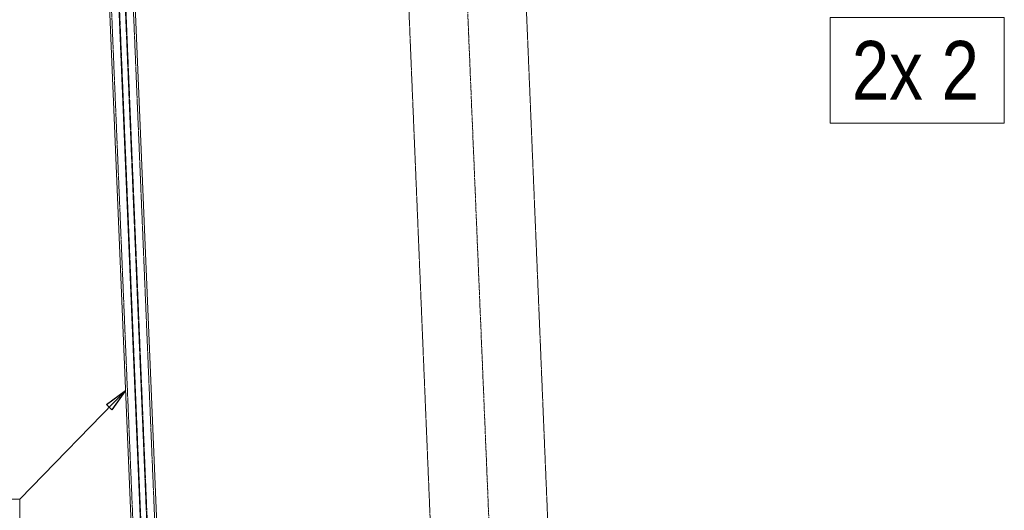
# Model space of a CAD drawing. Header units: millimetres. Extents: x -15129 to 9171, y -18789 to 5877.
# Tile 113 of 256: x -10718 to -8621, y -7821 to -6777. Entities that reach past the tile are written whole.
import ezdxf

# ---------------------------------------------------------------- set-up
doc = ezdxf.new("R2010")
doc.units = ezdxf.units.MM
doc.linetypes.add('ACAD_ISO02W100', pattern=[15, 12, -3])
doc.linetypes.add('ACAD_ISO04W100', pattern=[30, 24, -3, 0, -3])
for name, color, linetype in [('AS_Belki', 145, 'Continuous'), ('AS_DIM_ON', 7, 'Continuous'), ('AS_Sciany betonowe', 252, 'Continuous'), ('AS_Siatki', 72, 'Continuous')]:
    doc.layers.add(name, color=color, linetype=linetype)
doc.styles.add('Arial Narrow', font='ARIALN.TTF', dxfattribs={"height": 5})

msp = doc.modelspace()

# ---------------------------------------------------------------- linework, layer by layer
at = {"color": 7, "lineweight": 13}
msp.add_line((-10493.1, -7566.1), (-10718.2, -7797.6), dxfattribs=at)
at = {"color": 0, "linetype": 'ByBlock', "lineweight": -2}
for p, q in [((-10533.9, -7596.1), (-10493.1, -7566.1)), ((-10493.1, -7566.1), (-10522, -7607.7)), ((-10533.9, -7596.1), (-10522, -7607.7))]:
    msp.add_line(p, q, dxfattribs=at)
at = {"color": 7, "lineweight": 13}
msp.add_lwpolyline([(-11160.4, -8022.6), (-10718.2, -8022.6), (-10718.2, -7797.6), (-11160.4, -7797.6), (-11160.4, -8022.6)], dxfattribs=at)
at = {"layer": 'AS_Belki', "color": 145, "linetype": 'Continuous', "lineweight": 13, "ltscale": 0.25}
for p, q in [((-10435.8, -8459.1), (-10522.8, -6374.5)), ((-10401.2, -8457.6), (-10488.2, -6373.1)), ((-10542.3, -6385.3), (-10456.4, -8446.6))]:
    msp.add_line(p, q, dxfattribs=at)
at = {"layer": 'AS_Belki', "color": 84, "linetype": 'ACAD_ISO02W100', "lineweight": 13, "ltscale": 0.25}
for p, q in [((-10434.7, -8459), (-10521.7, -6374.4)), ((-10422.3, -8458.5), (-10509.2, -6373.9)), ((-10421.2, -8458.5), (-10508.1, -6373.9)), ((-10405.3, -8457.8), (-10492.2, -6373.2)), ((-10538.7, -6375.2), (-10451.7, -8459.7))]:
    msp.add_line(p, q, dxfattribs=at)
at = {"layer": 'AS_DIM_ON', "color": 7, "lineweight": 13}
msp.add_lwpolyline([(-8992.1, -6997), (-8621.4, -6997), (-8621.4, -6772), (-8992.1, -6772), (-8992.1, -6997)], dxfattribs=at)
at = {"layer": 'AS_Sciany betonowe', "color": 145, "linetype": 'ACAD_ISO02W100', "lineweight": 13, "ltscale": 0.25}
for p, q in [((-9310, -14644.5), (-9788.2, -3186.2)), ((-9819.1, -8442.4), (-9906.8, -6339.8))]:
    msp.add_line(p, q, dxfattribs=at)
at = {"layer": 'AS_Siatki', "color": 20, "linetype": 'ACAD_ISO04W100', "lineweight": 13, "ltscale": 0.25}
msp.add_line((-9335.6, -17029.2), (-10009.1, -894.7), dxfattribs=at)

# ---------------------------------------------------------------- texts
at = {"layer": 'AS_DIM_ON', "color": 7, "lineweight": 13, "style": 'Arial Narrow'}
msp.add_text('2x 2', height=125, dxfattribs=at).set_placement((-8946.1, -6947))

doc.saveas('drawing.dxf')
